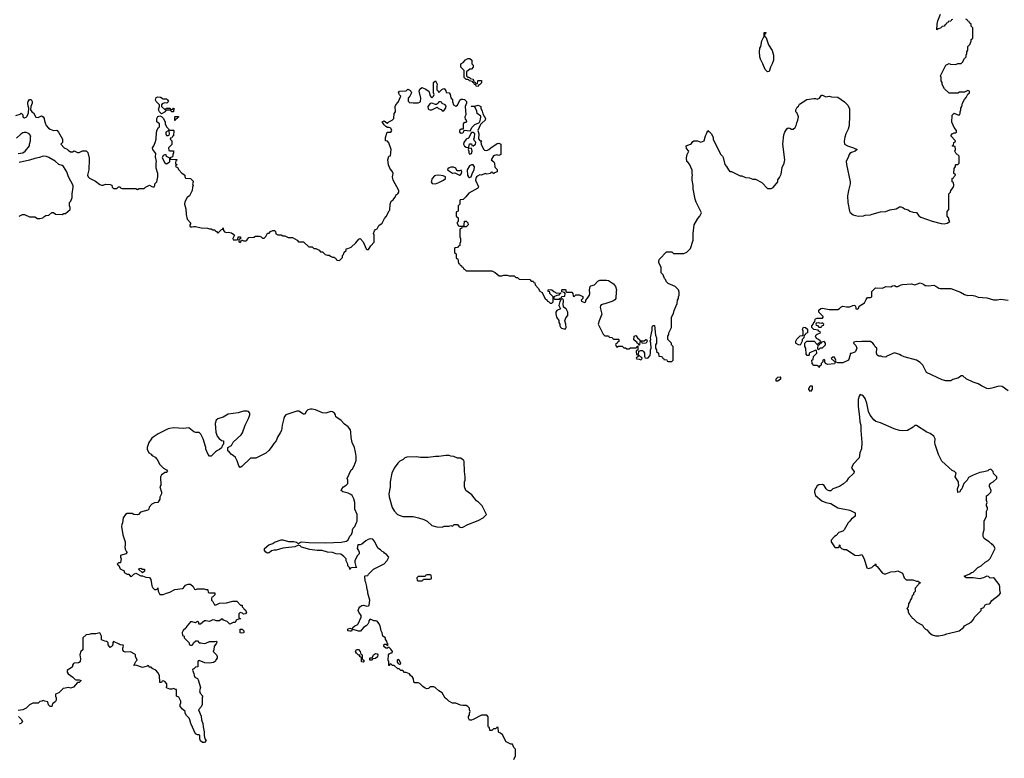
# Model space of a CAD drawing. Header units: inches. Extents: x 2494115 to 2685112, y 774173 to 915163.
# Tile 133 of 215: x 2578455 to 2589954, y 882583 to 891204. Entities that reach past the tile are written whole.
import ezdxf

# ---------------------------------------------------------------- set-up
doc = ezdxf.new("R2010")
doc.units = ezdxf.units.IN
doc.header["$MEASUREMENT"] = 0
for name, color, linetype in [('C5878', 7, 'Continuous'), ('C5879', 7, 'Continuous'), ('C5888', 7, 'Continuous'), ('C5889', 7, 'Continuous')]:
    doc.layers.add(name, color=color, linetype=linetype)

msp = doc.modelspace()

# ---------------------------------------------------------------- linework, layer by layer
at = {"layer": 'C5878', "color": 5, "elevation": 60}
for points in [[(2578754, 890000), (2578765, 889970), (2578790, 889938), (2578810, 889925), (2578850, 889912), (2578890, 889914), (2578910, 889892), (2578954, 889810), (2578954, 889770), (2578934, 889750), (2578974, 889710), (2579010, 889692), (2579020, 889680), (2579050, 889662), (2579070, 889662), (2579090, 889672), (2579130, 889652), (2579150, 889652), (2579190, 889672), (2579230, 889672), (2579250, 889654), (2579267, 889587), (2579267, 889530), (2579261, 889490), (2579261, 889450), (2579248, 889390), (2579255, 889370), (2579270, 889355), (2579341, 889321), (2579390, 889282), (2579410, 889272), (2579430, 889272), (2579456, 889284), (2579510, 889282), (2579531, 889271), (2579534, 889250), (2579550, 889234), (2579590, 889234), (2579608, 889252), (2579630, 889252), (2579638, 889238), (2579650, 889234), (2579810, 889232), (2579830, 889222), (2579850, 889232), (2579907, 889233), (2579926, 889250), (2579970, 889271), (2580000, 889257)], [(2578436, 889644), (2578490, 889651), (2578517, 889670), (2578569, 889730), (2578569, 889751), (2578582, 889790), (2578582, 889838), (2578586, 889850), (2578566, 889870), (2578550, 889878), (2578530, 889886), (2578506, 889886), (2578490, 889882), (2578470, 889869), (2578419, 889821)], [(2578450, 888912), (2578489, 888931), (2578510, 888931), (2578570, 888902), (2578630, 888902), (2578664, 888884), (2578690, 888882), (2578726, 888890), (2578736, 888904), (2578760, 888920), (2578796, 888924), (2578830, 888952), (2578850, 888952), (2578873, 888933), (2578950, 888932), (2578970, 888942), (2578990, 888942), (2579046, 888990), (2579046, 889010), (2579038, 889030), (2579038, 889070), (2579054, 889086), (2579069, 889130), (2579069, 889170), (2579081, 889250), (2579078, 889270), (2579025, 889370), (2579007, 889430), (2578965, 889490), (2578950, 889501), (2578914, 889514), (2578870, 889554), (2578797, 889597), (2578770, 889609), (2578730, 889613), (2578685, 889594), (2578630, 889585), (2578570, 889565), (2578450, 889537)], [(2580000, 886318), (2579990, 886308), (2579965, 886270), (2579942, 886210), (2579942, 886190), (2579962, 886150), (2579991, 886131), (2580000, 886122)], [(2580000, 885549), (2579966, 885514), (2579962, 885490), (2579950, 885478), (2579866, 885454), (2579842, 885430), (2579830, 885424), (2579790, 885429), (2579770, 885439), (2579750, 885442), (2579710, 885442), (2579690, 885428), (2579665, 885390), (2579656, 885330), (2579646, 885310), (2579643, 885290), (2579659, 885190), (2579685, 885110), (2579686, 885070), (2579681, 885050), (2579685, 885025), (2579700, 885000), (2579711, 884990), (2579694, 884970), (2579634, 884950), (2579632, 884930), (2579642, 884910), (2579634, 884870), (2579630, 884866), (2579610, 884866), (2579594, 884850), (2579613, 884833), (2579630, 884794), (2579674, 884770), (2579674, 884750), (2579710, 884734), (2579730, 884734), (2579750, 884705), (2579766, 884710), (2579787, 884733), (2579810, 884742), (2579870, 884714), (2579890, 884714), (2579930, 884698), (2579970, 884692), (2579986, 884670), (2580000, 884595)], [(2580000, 883636), (2579990, 883646), (2579967, 883647), (2579962, 883662), (2579950, 883666), (2579942, 883658), (2579890, 883642), (2579810, 883669), (2579788, 883668), (2579810, 883714), (2579826, 883730), (2579808, 883770), (2579808, 883790), (2579800, 883800), (2579750, 883826), (2579690, 883822), (2579668, 883828), (2579658, 883850), (2579658, 883870), (2579666, 883890), (2579662, 883902), (2579630, 883906), (2579616, 883916), (2579550, 883946), (2579544, 883936), (2579542, 883910), (2579534, 883890), (2579510, 883878), (2579490, 883906), (2579488, 883930), (2579480, 883940), (2579470, 883948), (2579449, 883949), (2579410, 883966), (2579409, 884010), (2579390, 884048), (2579344, 884036), (2579290, 884035), (2579267, 884027), (2579230, 884026), (2579194, 883990), (2579191, 883850), (2579170, 883828), (2579156, 883790), (2579165, 883745), (2579161, 883710), (2579143, 883697), (2579090, 883694), (2579082, 883690), (2579071, 883669), (2579070, 883649), (2579011, 883609), (2579011, 883590), (2579023, 883570), (2579076, 883530), (2579102, 883502), (2579110, 883498), (2579150, 883498), (2579174, 883490), (2579150, 883469), (2579130, 883468), (2579085, 883415), (2579050, 883402), (2579030, 883409), (2578963, 883397), (2578911, 883349), (2578874, 883330), (2578872, 883310), (2578882, 883290), (2578880, 883260), (2578873, 883247), (2578850, 883226), (2578838, 883222), (2578830, 883188), (2578810, 883186), (2578790, 883206), (2578782, 883242), (2578748, 883248), (2578730, 883258), (2578712, 883248), (2578690, 883246), (2578670, 883226), (2578610, 883228), (2578570, 883208), (2578531, 883169), (2578491, 883149), (2578438, 883142)], [(2578442, 883070), (2578475, 883035), (2578486, 883010), (2578470, 882989), (2578450, 882981)]]:
    msp.add_lwpolyline(points, dxfattribs=at)
msp.add_lwpolyline([(2579890, 884746), (2579847, 884787), (2579847, 884793), (2579870, 884802), (2579890, 884791), (2579914, 884790), (2579912, 884768)], close=True, dxfattribs=at)
at = {"layer": 'C5879', "color": 5, "elevation": 60}
msp.add_lwpolyline([(2578410, 890085), (2578459, 890101), (2578472, 890112), (2578492, 890092), (2578492, 890070), (2578510, 890058), (2578530, 890065), (2578543, 890077), (2578557, 890117), (2578562, 890170), (2578554, 890194), (2578552, 890230), (2578555, 890250), (2578570, 890274), (2578574, 890274), (2578590, 890271), (2578601, 890250), (2578601, 890230), (2578585, 890190), (2578582, 890150), (2578598, 890130), (2578616, 890116), (2578645, 890065), (2578670, 890062), (2578710, 890082), (2578731, 890071), (2578742, 890050), (2578745, 890025), (2578754, 890000)], dxfattribs=at)
at = {"layer": 'C5888', "color": 5}
for points, elevation in [([(2580000, 889257), (2580010, 889252), (2580027, 889253), (2580035, 889270), (2580035, 889290), (2580055, 889310), (2580062, 889330), (2580069, 889370), (2580069, 889410), (2580049, 889470), (2580049, 889530), (2580054, 889550), (2580042, 889602), (2580044, 889644), (2580009, 889689), (2580008, 889710), (2580022, 889730), (2580039, 889770), (2580049, 889810), (2580054, 889890), (2580061, 889919), (2580075, 889945), (2580087, 889953), (2580086, 889990), (2580072, 890000)], 60), ([(2580154, 890000), (2580154, 889990), (2580170, 889954), (2580194, 889930), (2580198, 889918), (2580210, 889914), (2580250, 889914), (2580254, 889910), (2580251, 889849), (2580238, 889842), (2580230, 889826), (2580218, 889822), (2580214, 889810), (2580232, 889792), (2580232, 889748), (2580194, 889710), (2580198, 889678), (2580210, 889674), (2580250, 889674), (2580252, 889670), (2580252, 889650), (2580242, 889630), (2580242, 889610), (2580238, 889602), (2580214, 889590), (2580218, 889578), (2580290, 889572), (2580290, 889566), (2580278, 889562), (2580274, 889530), (2580278, 889518), (2580290, 889514), (2580291, 889509), (2580278, 889502), (2580274, 889490), (2580297, 889477), (2580312, 889450), (2580350, 889412), (2580370, 889402), (2580382, 889390), (2580382, 889370), (2580390, 889354), (2580451, 889351), (2580480, 889320), (2580482, 889310), (2580472, 889290), (2580482, 889270), (2580472, 889250), (2580471, 889209), (2580438, 889150), (2580410, 889128), (2580383, 889077), (2580378, 889050), (2580397, 888997), (2580398, 888930), (2580410, 888874), (2580452, 888830), (2580442, 888810), (2580442, 888790), (2580450, 888785), (2580470, 888785), (2580490, 888792), (2580510, 888792), (2580576, 888776), (2580650, 888771), (2580670, 888762), (2580690, 888762), (2580710, 888751), (2580734, 888750), (2580738, 888738), (2580753, 888733), (2580770, 888714), (2580810, 888754), (2580822, 888758), (2580830, 888774), (2580832, 888750), (2580846, 888726), (2580870, 888721), (2580890, 888725), (2580930, 888718), (2580957, 888697), (2580962, 888690), (2580945, 888650), (2580950, 888634), (2580987, 888633), (2581002, 888638), (2581006, 888670), (2581034, 888670), (2581034, 888646), (2581018, 888642), (2581014, 888630), (2581014, 888610), (2581030, 888602), (2581038, 888610), (2581046, 888634), (2581070, 888622), (2581096, 888624), (2581108, 888632), (2581130, 888662), (2581190, 888665), (2581210, 888678), (2581250, 888678), (2581274, 888670), (2581290, 888654), (2581310, 888654), (2581330, 888674), (2581350, 888714), (2581370, 888714), (2581386, 888730), (2581410, 888742), (2581430, 888742), (2581442, 888730), (2581445, 888705), (2581470, 888692), (2581510, 888692), (2581530, 888682), (2581550, 888682), (2581590, 888662), (2581640, 888660), (2581694, 888630), (2581713, 888613), (2581770, 888612), (2581830, 888554), (2581870, 888554), (2581890, 888534), (2581912, 888532), (2581952, 888512), (2581970, 888494), (2581990, 888494), (2582024, 888464), (2582050, 888454), (2582070, 888454), (2582084, 888444), (2582110, 888434), (2582130, 888434), (2582138, 888418), (2582153, 888413), (2582158, 888398), (2582190, 888394), (2582226, 888430), (2582226, 888450), (2582236, 888464), (2582246, 888490), (2582266, 888510), (2582266, 888530), (2582287, 888533), (2582326, 888550), (2582380, 888600), (2582416, 888644), (2582430, 888652), (2582466, 888610), (2582501, 888530), (2582510, 888521), (2582530, 888522), (2582555, 888565), (2582593, 888607), (2582594, 888690), (2582589, 888710), (2582600, 888740), (2582610, 888754), (2582630, 888762), (2582650, 888802), (2582688, 888830), (2582715, 888885), (2582734, 888906), (2582770, 888972), (2582779, 888981), (2582782, 889050), (2582795, 889085), (2582817, 889103), (2582838, 889130), (2582856, 889164), (2582870, 889172), (2582882, 889190), (2582884, 889210), (2582816, 889330), (2582809, 889370), (2582815, 889410), (2582809, 889429), (2582779, 889470), (2582761, 889510), (2582755, 889570), (2582768, 889610), (2582786, 889614), (2582795, 889690), (2582768, 889768), (2582750, 889786), (2582726, 889790), (2582726, 889830), (2582748, 889890), (2582790, 889892), (2582802, 889910), (2582790, 889938), (2582770, 889946), (2582750, 889946), (2582730, 889958), (2582710, 889978), (2582696, 890000)], 60), ([(2582742, 890000), (2582750, 889994), (2582754, 890000)], 60), ([(2583858, 890000), (2583838, 889982), (2583805, 889910), (2583816, 889870), (2583813, 889813), (2583830, 889794), (2583852, 889790), (2583842, 889778), (2583845, 889750), (2583871, 889691), (2583883, 889683), (2583910, 889678), (2583933, 889687), (2583958, 889710), (2584030, 889758), (2584050, 889762), (2584074, 889750), (2584074, 889630), (2584050, 889618), (2584026, 889626), (2583990, 889615), (2583962, 889570), (2583994, 889546), (2584002, 889530), (2584004, 889484), (2584030, 889454), (2584032, 889430), (2584002, 889418), (2583990, 889406), (2583982, 889422), (2583970, 889426), (2583958, 889422), (2583952, 889408), (2583910, 889402), (2583890, 889408), (2583850, 889389), (2583830, 889394), (2583801, 889379), (2583791, 889370), (2583781, 889350), (2583779, 889330), (2583812, 889252), (2583804, 889236), (2583700, 889180), (2583664, 889136), (2583633, 889107), (2583598, 889102), (2583594, 889090), (2583594, 889050), (2583574, 889030), (2583574, 888970), (2583558, 888962), (2583554, 888950), (2583554, 888910), (2583574, 888890), (2583574, 888850), (2583564, 888836), (2583564, 888824), (2583578, 888798), (2583590, 888794), (2583630, 888794), (2583642, 888798), (2583646, 888810), (2583649, 888851), (2583670, 888852), (2583690, 888834), (2583692, 888810), (2583670, 888786), (2583630, 888786), (2583618, 888782), (2583613, 888767), (2583598, 888762), (2583594, 888750), (2583594, 888670), (2583602, 888650), (2583602, 888610), (2583594, 888590), (2583594, 888570), (2583578, 888562), (2583570, 888546), (2583538, 888542), (2583534, 888530), (2583534, 888490), (2583538, 888478), (2583554, 888470), (2583554, 888430), (2583558, 888418), (2583572, 888412), (2583578, 888358), (2583593, 888353), (2583598, 888338), (2583613, 888333), (2583618, 888318), (2583630, 888314), (2583638, 888298), (2583650, 888294), (2583670, 888274), (2583970, 888272), (2584010, 888254), (2584053, 888213), (2584087, 888213), (2584110, 888222), (2584150, 888222), (2584170, 888214), (2584230, 888214), (2584250, 888194), (2584270, 888194), (2584290, 888174), (2584412, 888172), (2584430, 888154), (2584450, 888154), (2584458, 888138), (2584470, 888134), (2584474, 888110), (2584512, 888070), (2584530, 888034), (2584558, 888018), (2584590, 887954), (2584614, 887930), (2584618, 887918), (2584630, 887914), (2584650, 887894), (2584670, 887894), (2584686, 887910), (2584686, 887970), (2584648, 888010), (2584646, 888026), (2584626, 888030), (2584628, 888052), (2584650, 888056), (2584671, 888051), (2584692, 888032), (2584730, 888012), (2584774, 888014), (2584773, 888007), (2584758, 888002), (2584753, 887987), (2584730, 887986), (2584694, 887970), (2584694, 887950), (2584702, 887942), (2584758, 887942), (2584767, 887953), (2584782, 887958), (2584787, 887973), (2584822, 887978), (2584826, 888010), (2584818, 888018), (2584786, 888026), (2584786, 888050), (2584790, 888054), (2584827, 888053), (2584832, 888050), (2584833, 888033), (2584842, 888022), (2584902, 888022), (2584914, 888010), (2584918, 887978), (2584930, 887974), (2584950, 887994), (2584990, 887991), (2585030, 887974), (2585032, 887948), (2585014, 887930), (2585018, 887918), (2585050, 887902), (2585066, 887910), (2585066, 887930), (2585088, 887952), (2585109, 887990), (2585114, 888010), (2585109, 888051), (2585118, 888090), (2585124, 888096), (2585170, 888111), (2585209, 888151), (2585230, 888162), (2585310, 888165), (2585330, 888158), (2585390, 888121), (2585415, 888090), (2585426, 888050), (2585421, 888030), (2585418, 887950), (2585406, 887934), (2585383, 887917), (2585290, 887886), (2585270, 887885), (2585245, 887874), (2585237, 887863), (2585234, 887850), (2585237, 887830), (2585255, 887765), (2585223, 887690), (2585212, 887650), (2585270, 887534), (2585290, 887514), (2585330, 887514), (2585338, 887498), (2585370, 887494), (2585390, 887474), (2585450, 887474), (2585454, 887470), (2585453, 887447), (2585438, 887442), (2585433, 887427), (2585418, 887422), (2585414, 887410), (2585430, 887382), (2585450, 887394), (2585490, 887394), (2585510, 887374), (2585530, 887374), (2585544, 887364), (2585570, 887362), (2585590, 887374), (2585650, 887374), (2585662, 887378), (2585667, 887393), (2585674, 887394), (2585674, 887346), (2585658, 887342), (2585654, 887330), (2585658, 887298), (2585670, 887294), (2585682, 887298), (2585686, 887334), (2585710, 887342), (2585730, 887342), (2585742, 887330), (2585752, 887310), (2585753, 887273), (2585758, 887258), (2585790, 887254), (2585817, 887283), (2585823, 887317), (2585822, 887350), (2585829, 887370), (2585828, 887428), (2585818, 887450), (2585826, 887470), (2585822, 887490), (2585840, 887580), (2585842, 887618), (2585850, 887634), (2585870, 887634), (2585882, 887522), (2585894, 887490), (2585894, 887430), (2585882, 887410), (2585882, 887370), (2585894, 887350), (2585894, 887330), (2585914, 887310), (2585918, 887278), (2585953, 887273), (2585958, 887258), (2585973, 887253), (2585978, 887238), (2586013, 887233), (2586018, 887218), (2586030, 887214), (2586070, 887214), (2586086, 887230), (2586086, 887390), (2586066, 887410), (2586066, 887430), (2586026, 887470), (2586026, 887510), (2586038, 887530), (2586038, 887550), (2586067, 887613), (2586066, 887730), (2586090, 887774), (2586098, 887810), (2586135, 887890), (2586138, 887930), (2586148, 887950), (2586148, 887970), (2586158, 887990), (2586156, 888024), (2586148, 888050), (2586110, 888088), (2586030, 888126), (2586010, 888146), (2585998, 888170), (2585985, 888185), (2585970, 888226), (2585948, 888250), (2585948, 888310), (2585918, 888370), (2585918, 888390), (2585926, 888410), (2586010, 888494), (2586070, 888494), (2586090, 888474), (2586210, 888474), (2586246, 888490), (2586288, 888532), (2586319, 888630), (2586319, 888710), (2586334, 888810), (2586375, 888885), (2586398, 888910), (2586418, 888950), (2586355, 889075), (2586342, 889110), (2586319, 889230), (2586319, 889270), (2586309, 889330), (2586309, 889371), (2586314, 889390), (2586308, 889410), (2586307, 889447), (2586276, 889516), (2586260, 889540), (2586248, 889550), (2586244, 889590), (2586249, 889630), (2586268, 889670), (2586242, 889702), (2586238, 889730), (2586290, 889752), (2586300, 889760), (2586316, 889784), (2586329, 889791), (2586371, 889791), (2586410, 889774), (2586448, 889792), (2586464, 889850), (2586478, 889870), (2586492, 889912), (2586498, 889898), (2586510, 889894), (2586534, 889870), (2586554, 889830), (2586554, 889810), (2586562, 889790), (2586642, 889630), (2586662, 889610), (2586670, 889594), (2586690, 889514), (2586711, 889491), (2586732, 889452), (2586750, 889434), (2586770, 889432), (2586870, 889382), (2586890, 889382), (2586930, 889362), (2586977, 889357), (2587016, 889344), (2587050, 889342), (2587124, 889304), (2587190, 889234), (2587230, 889234), (2587255, 889245), (2587308, 889310), (2587310, 889334), (2587330, 889362), (2587350, 889402), (2587361, 889479), (2587384, 889530), (2587392, 889570), (2587367, 889750), (2587380, 889860), (2587390, 889890), (2587415, 889930), (2587430, 889941), (2587450, 889938), (2587470, 889927), (2587490, 889927), (2587510, 889946), (2587523, 889970), (2587533, 890000)], 60), ([(2583644, 890000), (2583634, 889990), (2583634, 889926), (2583610, 889928), (2583592, 889910), (2583592, 889890), (2583610, 889881), (2583630, 889885), (2583638, 889890), (2583646, 889914), (2583715, 889905), (2583738, 889950), (2583770, 889982), (2583816, 890000)], 60), ([(2588144, 890000), (2588142, 889970), (2588132, 889928), (2588103, 889870), (2588091, 889831), (2588085, 889785), (2588088, 889750), (2588122, 889730), (2588194, 889710), (2588234, 889690), (2588214, 889670), (2588170, 889655), (2588150, 889642), (2588141, 889630), (2588134, 889606), (2588108, 889550), (2588110, 889514), (2588155, 889310), (2588155, 889290), (2588133, 889210), (2588123, 889150), (2588125, 889070), (2588145, 888970), (2588153, 888953), (2588188, 888928), (2588217, 888917), (2588250, 888911), (2588310, 888915), (2588330, 888921), (2588390, 888927), (2588410, 888936), (2588510, 888961), (2588570, 888967), (2588617, 888983), (2588690, 888998), (2588730, 889018), (2588750, 889018), (2588770, 889011), (2588790, 888996), (2588830, 888985), (2588850, 888971), (2588890, 888958), (2588930, 888952), (2588955, 888915), (2588980, 888900), (2589110, 888851), (2589216, 888824), (2589250, 888822), (2589286, 888830), (2589318, 888850), (2589308, 888868), (2589307, 888887), (2589288, 888910), (2589287, 888967), (2589308, 888990), (2589308, 889172), (2589326, 889190), (2589329, 889211), (2589356, 889244), (2589366, 889270), (2589362, 889302), (2589346, 889310), (2589346, 889350), (2589362, 889358), (2589367, 889373), (2589386, 889390), (2589382, 889402), (2589366, 889410), (2589367, 889467), (2589386, 889490), (2589386, 889510), (2589390, 889514), (2589410, 889514), (2589426, 889530), (2589426, 889610), (2589390, 889646), (2589378, 889670), (2589386, 889690), (2589382, 889722), (2589350, 889726), (2589346, 889730), (2589362, 889738), (2589366, 889770), (2589382, 889778), (2589386, 889790), (2589328, 889850), (2589346, 889870), (2589370, 889882), (2589390, 889882), (2589395, 889890), (2589395, 889910), (2589367, 889947), (2589345, 890000)], 60), ([(2590000, 886872), (2589930, 886921), (2589890, 886927), (2589810, 886903), (2589770, 886897), (2589750, 886901), (2589689, 886929), (2589650, 886955), (2589590, 886973), (2589510, 887014), (2589470, 887048), (2589450, 887048), (2589432, 887030), (2589410, 887019), (2589355, 887005), (2589330, 886989), (2589270, 886989), (2589230, 886999), (2589045, 887085), (2589002, 887170), (2588970, 887202), (2588929, 887229), (2588786, 887270), (2588750, 887284), (2588730, 887297), (2588670, 887315), (2588584, 887276), (2588570, 887266), (2588533, 887267), (2588516, 887276), (2588490, 887278), (2588470, 887288), (2588462, 887310), (2588466, 887370), (2588445, 887385), (2588434, 887410), (2588419, 887430), (2588390, 887449), (2588292, 887448), (2588276, 887444), (2588232, 887448), (2588198, 887442), (2588194, 887430), (2588220, 887400), (2588231, 887370), (2588218, 887330), (2588210, 887322), (2588166, 887306), (2588154, 887306), (2588154, 887294), (2588134, 887230), (2588070, 887198), (2588010, 887198), (2587990, 887206), (2587978, 887202), (2587972, 887188), (2587890, 887178), (2587866, 887190), (2587858, 887210), (2587858, 887230), (2587850, 887238), (2587834, 887230), (2587834, 887210), (2587814, 887190), (2587814, 887170), (2587798, 887162), (2587790, 887146), (2587782, 887162), (2587767, 887167), (2587728, 887168), (2587709, 887190), (2587706, 887230), (2587722, 887238), (2587727, 887273), (2587766, 887310), (2587762, 887342), (2587750, 887346), (2587674, 887310), (2587674, 887290), (2587670, 887286), (2587650, 887286), (2587640, 887300), (2587638, 887370), (2587626, 887390), (2587626, 887430), (2587648, 887452), (2587732, 887452), (2587770, 887414), (2587782, 887418), (2587786, 887430), (2587802, 887438), (2587806, 887450), (2587786, 887470), (2587762, 887482), (2587749, 887510), (2587756, 887524), (2587770, 887534), (2587806, 887550), (2587802, 887562), (2587787, 887567), (2587782, 887582), (2587728, 887588), (2587706, 887610), (2587708, 887630), (2587727, 887653), (2587730, 887674), (2587742, 887678), (2587746, 887710), (2587750, 887714), (2587770, 887722), (2587830, 887722), (2587838, 887730), (2587838, 887738), (2587788, 887790), (2587790, 887814), (2587810, 887834), (2587830, 887838), (2587910, 887821), (2588010, 887822), (2588028, 887832), (2588046, 887850), (2588070, 887862), (2588110, 887851), (2588150, 887851), (2588186, 887870), (2588210, 887872), (2588222, 887850), (2588222, 887830), (2588235, 887825), (2588250, 887834), (2588261, 887859), (2588322, 887898), (2588340, 887940), (2588358, 887962), (2588390, 887962), (2588406, 887970), (2588408, 888030), (2588450, 888074), (2588530, 888071), (2588570, 888091), (2588630, 888086), (2588650, 888098), (2588670, 888102), (2588690, 888091), (2588710, 888091), (2588750, 888111), (2588766, 888114), (2588870, 888121), (2588910, 888111), (2588970, 888131), (2589010, 888118), (2589030, 888102), (2589040, 888100), (2589070, 888096), (2589130, 888105), (2589155, 888095), (2589190, 888071), (2589207, 888067), (2589330, 888066), (2589442, 888022), (2589490, 887996), (2589530, 887986), (2589570, 887987), (2589610, 887981), (2589650, 887967), (2589750, 887956), (2589830, 887935), (2589870, 887935), (2589910, 887943), (2590000, 887932)], 40), ([(2584228, 882570), (2584246, 882610), (2584246, 882690), (2584226, 882710), (2584210, 882746), (2584190, 882748), (2584136, 882776), (2584095, 882855), (2584070, 882878), (2584047, 882887), (2584042, 882942), (2584030, 882946), (2584013, 882927), (2583990, 882926), (2583970, 882906), (2583947, 882907), (2583942, 882942), (2583930, 882946), (2583927, 882953), (2583927, 883067), (2583910, 883086), (2583850, 883088), (2583750, 883035), (2583730, 883029), (2583708, 883028), (2583698, 883050), (2583698, 883070), (2583708, 883090), (2583708, 883110), (2583718, 883130), (2583709, 883149), (2583708, 883170), (2583690, 883188), (2583670, 883198), (2583630, 883198), (2583603, 883203), (2583547, 883227), (2583510, 883226), (2583466, 883250), (2583446, 883270), (2583423, 883283), (2583390, 883346), (2583349, 883369), (2583306, 883410), (2583290, 883418), (2583250, 883418), (2583230, 883398), (2583210, 883395), (2583190, 883402), (2583162, 883422), (2583130, 883455), (2583110, 883462), (2583070, 883462), (2583058, 883470), (2583055, 883510), (2583042, 883530), (2583018, 883550), (2583006, 883570), (2582970, 883586), (2582950, 883586), (2582930, 883606), (2582908, 883608), (2582887, 883627), (2582870, 883628), (2582830, 883666), (2582810, 883666), (2582790, 883686), (2582778, 883682), (2582773, 883667), (2582767, 883667), (2582766, 883710), (2582758, 883730), (2582762, 883790), (2582770, 883802), (2582794, 883814), (2582806, 883814), (2582808, 883830), (2582790, 883858), (2582770, 883878), (2582762, 883878), (2582752, 883868), (2582730, 883868), (2582708, 883888), (2582710, 883914), (2582734, 883914), (2582750, 883894), (2582758, 883910), (2582750, 883926), (2582746, 883926), (2582742, 883950), (2582728, 883970), (2582726, 883990), (2582698, 884010), (2582690, 884046), (2582675, 884070), (2582664, 884130), (2582650, 884158), (2582630, 884182), (2582610, 884188), (2582590, 884186), (2582576, 884196), (2582550, 884206), (2582532, 884188), (2582532, 884172), (2582522, 884150), (2582502, 884130), (2582472, 884110), (2582434, 884066), (2582413, 884067), (2582350, 884086), (2582338, 884082), (2582332, 884068), (2582310, 884066), (2582288, 884070), (2582286, 884090), (2582290, 884094), (2582310, 884102), (2582330, 884094), (2582342, 884098), (2582346, 884110), (2582368, 884130), (2582398, 884142), (2582409, 884151), (2582442, 884230), (2582442, 884250), (2582415, 884290), (2582409, 884310), (2582415, 884330), (2582429, 884351), (2582450, 884366), (2582470, 884372), (2582510, 884358), (2582530, 884362), (2582538, 884370), (2582544, 884430), (2582522, 884510), (2582522, 884530), (2582509, 884569), (2582509, 884590), (2582496, 884636), (2582489, 884650), (2582486, 884710), (2582490, 884714), (2582522, 884718), (2582527, 884733), (2582589, 884791), (2582710, 884852), (2582748, 884890), (2582766, 884930), (2582740, 884960), (2582716, 884976), (2582708, 884988), (2582690, 884998), (2582670, 885018), (2582636, 885036), (2582604, 885110), (2582579, 885139), (2582550, 885145), (2582524, 885136), (2582497, 885123), (2582450, 885084), (2582430, 885075), (2582406, 885074), (2582398, 885030), (2582411, 885010), (2582418, 884990), (2582418, 884970), (2582402, 884950), (2582371, 884890), (2582371, 884870), (2582382, 884822), (2582392, 884810), (2582330, 884806), (2582318, 884802), (2582310, 884788), (2582306, 884810), (2582288, 884828), (2582287, 884847), (2582268, 884888), (2582266, 884910), (2582240, 884940), (2582207, 884967), (2582150, 884968), (2582107, 884987), (2582049, 884989), (2581988, 885008), (2581931, 885009), (2581842, 885022), (2581747, 885047), (2581730, 885062), (2581710, 885069), (2581668, 885052), (2581530, 885035), (2581450, 885014), (2581426, 885014), (2581397, 885003), (2581370, 884982), (2581360, 884980), (2581350, 884979), (2581330, 884989), (2581314, 885010), (2581315, 885030), (2581365, 885075), (2581410, 885091), (2581430, 885105), (2581510, 885131), (2581530, 885131), (2581595, 885115), (2581655, 885115), (2581686, 885106), (2581710, 885092), (2581734, 885106), (2581750, 885111), (2581830, 885103), (2582030, 885099), (2582210, 885107), (2582270, 885118), (2582290, 885132), (2582310, 885174), (2582330, 885194), (2582342, 885230), (2582342, 885250), (2582349, 885270), (2582368, 885290), (2582390, 885334), (2582395, 885350), (2582395, 885430), (2582369, 885489), (2582368, 885568), (2582358, 885610), (2582338, 885650), (2582323, 885663), (2582290, 885679), (2582230, 885695), (2582208, 885710), (2582218, 885730), (2582238, 885750), (2582268, 885770), (2582286, 885790), (2582286, 885830), (2582278, 885850), (2582328, 885950), (2582340, 885960), (2582363, 885997), (2582383, 886057), (2582384, 886110), (2582378, 886158), (2582364, 886210), (2582337, 886270), (2582326, 886326), (2582324, 886390), (2582317, 886417), (2582293, 886453), (2582250, 886482), (2582210, 886524), (2582159, 886559), (2582149, 886570), (2582145, 886590), (2582133, 886613), (2582110, 886626), (2582090, 886629), (2582030, 886612), (2581990, 886614), (2581910, 886651), (2581870, 886660), (2581850, 886660), (2581821, 886650), (2581802, 886630), (2581790, 886604), (2581779, 886601), (2581770, 886599), (2581715, 886635), (2581690, 886636), (2581564, 886590), (2581548, 886572), (2581538, 886550), (2581519, 886470), (2581511, 886409), (2581498, 886382), (2581467, 886333), (2581451, 886290), (2581422, 886258), (2581391, 886209), (2581364, 886176), (2581330, 886146), (2581212, 886088), (2581150, 886086), (2581050, 885988), (2581030, 885978), (2581015, 885995), (2580996, 886056), (2580975, 886095), (2580950, 886118), (2580929, 886129), (2580900, 886160), (2580886, 886170), (2580886, 886210), (2580930, 886234), (2580950, 886274), (2581040, 886360), (2581058, 886382), (2581089, 886471), (2581129, 886550), (2581142, 886590), (2581142, 886610), (2581126, 886630), (2581110, 886635), (2581070, 886634), (2581005, 886615), (2580890, 886598), (2580830, 886563), (2580770, 886545), (2580751, 886530), (2580739, 886490), (2580747, 886390), (2580763, 886343), (2580780, 886320), (2580810, 886294), (2580834, 886290), (2580834, 886250), (2580824, 886236), (2580813, 886207), (2580790, 886186), (2580764, 886176), (2580740, 886160), (2580690, 886108), (2580670, 886108), (2580655, 886130), (2580629, 886190), (2580629, 886210), (2580598, 886310), (2580570, 886366), (2580550, 886386), (2580513, 886387), (2580490, 886395), (2580430, 886439), (2580370, 886433), (2580250, 886439), (2580210, 886434), (2580190, 886429), (2580072, 886370), (2580012, 886330), (2580000, 886318)], 60), ([(2580000, 886122), (2580010, 886112), (2580037, 886097), (2580062, 886070), (2580090, 886014), (2580134, 885970), (2580171, 885951), (2580182, 885930), (2580170, 885918), (2580150, 885918), (2580130, 885904), (2580111, 885890), (2580098, 885870), (2580102, 885770), (2580092, 885750), (2580111, 885690), (2580111, 885670), (2580091, 885630), (2580092, 885608), (2580070, 885568), (2580030, 885566), (2580005, 885555), (2580000, 885549)], 60), ([(2580000, 884595), (2580001, 884590), (2580010, 884572), (2580030, 884554), (2580050, 884554), (2580062, 884558), (2580070, 884574), (2580073, 884533), (2580090, 884494), (2580130, 884494), (2580168, 884512), (2580187, 884513), (2580210, 884522), (2580268, 884552), (2580356, 884564), (2580370, 884574), (2580390, 884602), (2580423, 884617), (2580450, 884616), (2580482, 884590), (2580498, 884558), (2580510, 884554), (2580530, 884562), (2580610, 884562), (2580630, 884554), (2580650, 884554), (2580654, 884550), (2580658, 884518), (2580673, 884513), (2580733, 884513), (2580734, 884490), (2580710, 884466), (2580698, 884462), (2580694, 884450), (2580694, 884430), (2580712, 884412), (2580730, 884374), (2580750, 884374), (2580790, 884392), (2580870, 884398), (2580944, 884416), (2580990, 884416), (2581032, 884372), (2581052, 884370), (2581054, 884350), (2581074, 884330), (2581078, 884318), (2581090, 884314), (2581102, 884290), (2581094, 884270), (2581070, 884266), (2581056, 884276), (2581030, 884286), (2581014, 884270), (2581014, 884230), (2581018, 884218), (2581034, 884210), (2581010, 884208), (2580985, 884195), (2580971, 884169), (2580950, 884168), (2580911, 884149), (2580878, 884178), (2580835, 884195), (2580827, 884207), (2580810, 884208), (2580787, 884187), (2580750, 884186), (2580735, 884195), (2580710, 884198), (2580670, 884178), (2580630, 884188), (2580613, 884187), (2580567, 884147), (2580547, 884147), (2580546, 884170), (2580530, 884178), (2580510, 884166), (2580470, 884175), (2580450, 884175), (2580410, 884128), (2580397, 884103), (2580365, 884075), (2580354, 884050), (2580358, 884018), (2580374, 884010), (2580374, 883990), (2580434, 883930), (2580434, 883910), (2580450, 883905), (2580470, 883905), (2580478, 883910), (2580486, 883930), (2580513, 883953), (2580530, 883954), (2580550, 883932), (2580570, 883932), (2580610, 883923), (2580630, 883927), (2580670, 883947), (2580735, 883945), (2580751, 883951), (2580754, 883950), (2580758, 883938), (2580750, 883918), (2580725, 883890), (2580722, 883850), (2580714, 883830), (2580754, 883790), (2580762, 883770), (2580762, 883750), (2580746, 883734), (2580742, 883718), (2580720, 883700), (2580670, 883694), (2580616, 883696), (2580550, 883726), (2580538, 883722), (2580534, 883710), (2580534, 883650), (2580510, 883646), (2580490, 883626), (2580478, 883622), (2580474, 883610), (2580490, 883574), (2580492, 883550), (2580502, 883530), (2580530, 883514), (2580540, 883500), (2580565, 883410), (2580556, 883370), (2580563, 883343), (2580592, 883310), (2580585, 883295), (2580586, 883210), (2580575, 883185), (2580542, 883150), (2580574, 883074), (2580577, 883030), (2580594, 882990), (2580596, 882950), (2580611, 882890), (2580611, 882850), (2580618, 882810), (2580631, 882790), (2580612, 882768), (2580590, 882768), (2580565, 882785), (2580558, 882810), (2580558, 882850), (2580550, 882858), (2580530, 882858), (2580510, 882868), (2580454, 882990), (2580444, 883030), (2580434, 883050), (2580403, 883083), (2580388, 883110), (2580386, 883130), (2580356, 883156), (2580329, 883189), (2580329, 883210), (2580338, 883230), (2580338, 883250), (2580315, 883295), (2580288, 883310), (2580286, 883386), (2580274, 883386), (2580250, 883398), (2580230, 883388), (2580210, 883388), (2580170, 883406), (2580168, 883412), (2580175, 883425), (2580173, 883453), (2580150, 883478), (2580130, 883486), (2580118, 883482), (2580112, 883468), (2580090, 883468), (2580086, 883550), (2580070, 883586), (2580046, 883610), (2580010, 883626), (2580000, 883636)], 60)]:
    msp.add_lwpolyline(points, dxfattribs=dict(at, elevation=elevation))
for points, elevation in [([(2580190, 889906), (2580162, 889890), (2580162, 889870), (2580170, 889854), (2580190, 889854), (2580202, 889858), (2580206, 889870), (2580202, 889902)], 60), ([(2583750, 889889), (2583730, 889888), (2583698, 889822), (2583670, 889809), (2583644, 889770), (2583639, 889750), (2583648, 889728), (2583670, 889716), (2583690, 889714), (2583702, 889718), (2583710, 889754), (2583730, 889754), (2583734, 889734), (2583750, 889732), (2583778, 889750), (2583782, 889770), (2583779, 889779), (2583766, 889790), (2583758, 889810), (2583768, 889832), (2583769, 889870)], 60), ([(2583730, 889706), (2583698, 889702), (2583694, 889690), (2583702, 889670), (2583702, 889650), (2583710, 889634), (2583730, 889642), (2583738, 889670)], 60), ([(2580150, 889628), (2580130, 889618), (2580118, 889590), (2580150, 889532), (2580170, 889522), (2580200, 889540), (2580208, 889550), (2580208, 889588), (2580169, 889609), (2580166, 889626)], 60), ([(2583523, 889483), (2583490, 889482), (2583470, 889475), (2583457, 889463), (2583451, 889450), (2583510, 889412), (2583538, 889418), (2583590, 889388), (2583598, 889390), (2583614, 889410), (2583618, 889430), (2583610, 889446), (2583590, 889438), (2583570, 889438), (2583562, 889442), (2583548, 889470)], 60), ([(2583730, 889509), (2583710, 889498), (2583683, 889450), (2583684, 889390), (2583696, 889370), (2583710, 889362), (2583729, 889371), (2583745, 889416), (2583764, 889450), (2583768, 889488), (2583750, 889508)], 60), ([(2583350, 889389), (2583314, 889386), (2583300, 889380), (2583272, 889350), (2583259, 889310), (2583272, 889292), (2583310, 889287), (2583350, 889302), (2583404, 889330), (2583429, 889350), (2583429, 889370), (2583402, 889382)], 60), ([(2584790, 887946), (2584778, 887942), (2584764, 887916), (2584752, 887870), (2584772, 887830), (2584730, 887808), (2584718, 887790), (2584718, 887770), (2584725, 887730), (2584752, 887692), (2584752, 887670), (2584762, 887650), (2584762, 887630), (2584770, 887614), (2584784, 887604), (2584810, 887594), (2584830, 887594), (2584838, 887610), (2584834, 887650), (2584822, 887690), (2584835, 887725), (2584858, 887750), (2584858, 887790), (2584838, 887830), (2584806, 887850), (2584802, 887890), (2584808, 887910), (2584807, 887927), (2584802, 887942)], 60), ([(2587830, 887666), (2587810, 887658), (2587790, 887666), (2587758, 887662), (2587754, 887650), (2587758, 887638), (2587773, 887633), (2587790, 887614), (2587810, 887614), (2587822, 887618), (2587827, 887633), (2587842, 887638), (2587846, 887650)], 40), ([(2587570, 887406), (2587550, 887408), (2587523, 887423), (2587518, 887430), (2587518, 887450), (2587530, 887474), (2587570, 887514), (2587602, 887518), (2587606, 887530), (2587606, 887570), (2587598, 887590), (2587600, 887600), (2587610, 887614), (2587632, 887612), (2587654, 887590), (2587654, 887550), (2587638, 887542), (2587630, 887526), (2587618, 887522), (2587614, 887490), (2587594, 887470), (2587594, 887450)], 40), ([(2585710, 887454), (2585750, 887454), (2585766, 887470), (2585774, 887470), (2585782, 887450), (2585770, 887428), (2585730, 887426), (2585722, 887442), (2585710, 887446), (2585698, 887442), (2585694, 887410), (2585690, 887406), (2585686, 887406), (2585682, 887422), (2585667, 887427), (2585662, 887442), (2585650, 887446), (2585628, 887468), (2585630, 887512), (2585650, 887518), (2585655, 887515), (2585672, 887492), (2585694, 887470), (2585698, 887458)], 60), ([(2587850, 887446), (2587818, 887442), (2587813, 887427), (2587798, 887422), (2587793, 887407), (2587778, 887402), (2587774, 887370), (2587778, 887358), (2587790, 887354), (2587807, 887373), (2587830, 887374), (2587866, 887410), (2587866, 887430)], 40), ([(2585690, 887286), (2585678, 887282), (2585673, 887267), (2585658, 887262), (2585654, 887250), (2585664, 887244), (2585690, 887242), (2585710, 887234), (2585726, 887250), (2585722, 887262), (2585707, 887267)], 60), ([(2587970, 887266), (2587950, 887266), (2587934, 887250), (2587970, 887214), (2587982, 887218), (2587986, 887230)], 40), ([(2587290, 886986), (2587290, 887014), (2587310, 887032), (2587336, 887036), (2587342, 887030), (2587342, 887010), (2587310, 886986)], 40), ([(2587690, 886866), (2587670, 886886), (2587670, 886894), (2587688, 886930), (2587712, 886932), (2587712, 886890)], 40), ([(2588270, 886828), (2588258, 886810), (2588248, 886772), (2588247, 886690), (2588265, 886570), (2588268, 886510), (2588279, 886470), (2588279, 886410), (2588291, 886269), (2588286, 886194), (2588266, 886150), (2588258, 886090), (2588190, 886015), (2588176, 885990), (2588171, 885970), (2588199, 885930), (2588196, 885910), (2588130, 885848), (2588110, 885818), (2588075, 885785), (2588030, 885755), (2587950, 885729), (2587930, 885704), (2587910, 885705), (2587890, 885713), (2587873, 885730), (2587850, 885769), (2587830, 885779), (2587790, 885775), (2587770, 885762), (2587738, 885710), (2587736, 885690), (2587751, 885651), (2587825, 885590), (2587870, 885567), (2587930, 885556), (2588010, 885506), (2588150, 885481), (2588212, 885450), (2588211, 885409), (2588191, 885389), (2588170, 885378), (2588151, 885350), (2588131, 885330), (2588085, 885250), (2588070, 885235), (2588021, 885219), (2587990, 885182), (2587972, 885170), (2587932, 885130), (2587932, 885110), (2587972, 885052), (2587984, 885044), (2588016, 885044), (2588027, 885053), (2588030, 885074), (2588034, 885070), (2588034, 885050), (2588054, 885030), (2588082, 885022), (2588110, 885021), (2588210, 884952), (2588250, 884951), (2588290, 884962), (2588316, 884910), (2588350, 884805), (2588370, 884798), (2588406, 884810), (2588430, 884834), (2588442, 884838), (2588450, 884854), (2588454, 884850), (2588454, 884830), (2588470, 884822), (2588530, 884745), (2588550, 884738), (2588570, 884738), (2588630, 884758), (2588684, 884764), (2588710, 884771), (2588764, 884744), (2588785, 884690), (2588807, 884667), (2588885, 884665), (2588930, 884651), (2588954, 884650), (2588958, 884638), (2588974, 884630), (2588958, 884622), (2588954, 884610), (2588914, 884570), (2588914, 884530), (2588894, 884510), (2588894, 884490), (2588878, 884482), (2588872, 884448), (2588853, 884427), (2588852, 884408), (2588834, 884390), (2588832, 884348), (2588814, 884330), (2588832, 884312), (2588833, 884293), (2588844, 884264), (2588874, 884230), (2588878, 884218), (2588890, 884214), (2588934, 884170), (2588997, 884137), (2589010, 884114), (2589034, 884090), (2589050, 884082), (2589078, 884050), (2589110, 884023), (2589150, 884011), (2589190, 884011), (2589250, 884023), (2589285, 884035), (2589428, 884070), (2589478, 884110), (2589489, 884131), (2589568, 884172), (2589596, 884204), (2589606, 884230), (2589686, 884310), (2589686, 884330), (2589715, 884345), (2589730, 884374), (2589750, 884382), (2589776, 884384), (2589790, 884392), (2589810, 884425), (2589895, 884490), (2589909, 884510), (2589902, 884550), (2589903, 884583), (2589895, 884610), (2589840, 884680), (2589830, 884688), (2589790, 884686), (2589770, 884706), (2589750, 884708), (2589710, 884688), (2589693, 884687), (2589670, 884678), (2589590, 884689), (2589509, 884689), (2589486, 884710), (2589550, 884738), (2589570, 884752), (2589590, 884754), (2589646, 884810), (2589686, 884830), (2589730, 884874), (2589766, 884890), (2589790, 884914), (2589846, 885030), (2589830, 885066), (2589815, 885075), (2589808, 885088), (2589794, 885094), (2589778, 885110), (2589735, 885135), (2589718, 885150), (2589709, 885170), (2589708, 885210), (2589718, 885250), (2589718, 885350), (2589746, 885410), (2589747, 885467), (2589758, 885490), (2589758, 885510), (2589748, 885530), (2589748, 885550), (2589755, 885570), (2589747, 885593), (2589747, 885647), (2589770, 885662), (2589798, 885690), (2589802, 885710), (2589783, 885757), (2589782, 885770), (2589788, 885790), (2589826, 885810), (2589866, 885850), (2589866, 885870), (2589830, 885906), (2589826, 885930), (2589798, 885958), (2589774, 885950), (2589762, 885938), (2589715, 885925), (2589670, 885919), (2589590, 885889), (2589538, 885862), (2589522, 885830), (2589481, 885790), (2589458, 885730), (2589445, 885715), (2589432, 885690), (2589410, 885686), (2589408, 885728), (2589422, 885770), (2589421, 885790), (2589419, 885810), (2589382, 885870), (2589394, 885910), (2589374, 885930), (2589344, 885944), (2589225, 886050), (2589186, 886130), (2589147, 886247), (2589141, 886270), (2589145, 886310), (2589130, 886344), (2589090, 886374), (2589048, 886390), (2588930, 886469), (2588910, 886469), (2588891, 886449), (2588822, 886410), (2588770, 886406), (2588730, 886410), (2588667, 886427), (2588510, 886498), (2588454, 886514), (2588430, 886533), (2588388, 886588), (2588369, 886630), (2588349, 886730), (2588330, 886782), (2588310, 886809), (2588290, 886822)], 60), ([(2583470, 886118), (2583430, 886118), (2583350, 886104), (2583310, 886104), (2583225, 886095), (2583135, 886095), (2583090, 886102), (2582976, 886096), (2582954, 886090), (2582934, 886070), (2582894, 886050), (2582870, 886026), (2582830, 885968), (2582803, 885910), (2582781, 885810), (2582783, 885750), (2582767, 885670), (2582770, 885634), (2582806, 885510), (2582830, 885472), (2582867, 885427), (2582930, 885405), (2583050, 885406), (2583114, 885390), (2583174, 885370), (2583214, 885350), (2583270, 885302), (2583326, 885286), (2583390, 885282), (2583413, 885293), (2583470, 885294), (2583490, 885302), (2583510, 885294), (2583528, 885312), (2583570, 885312), (2583586, 885286), (2583610, 885278), (2583630, 885281), (2583690, 885311), (2583810, 885358), (2583866, 885390), (2583906, 885430), (2583858, 885530), (2583813, 885573), (2583789, 885589), (2583737, 885657), (2583664, 885710), (2583649, 885750), (2583649, 885810), (2583656, 885830), (2583658, 885870), (2583649, 885931), (2583647, 886047), (2583642, 886062), (2583630, 886066), (2583607, 886087), (2583570, 886088), (2583527, 886107), (2583490, 886108)], 60), ([(2583250, 884726), (2583210, 884726), (2583198, 884722), (2583190, 884706), (2583110, 884706), (2583094, 884690), (2583098, 884658), (2583110, 884654), (2583150, 884654), (2583162, 884658), (2583170, 884674), (2583250, 884674), (2583262, 884678), (2583266, 884690), (2583262, 884722)], 60), ([(2581050, 884042), (2581029, 884049), (2581029, 884091), (2581054, 884090), (2581074, 884070), (2581074, 884050), (2581070, 884049)], 60), ([(2582470, 883706), (2582448, 883710), (2582447, 883747), (2582442, 883762), (2582428, 883768), (2582426, 883786), (2582410, 883788), (2582388, 883810), (2582378, 883830), (2582390, 883852), (2582410, 883854), (2582432, 883830), (2582438, 883798), (2582454, 883790), (2582454, 883750), (2582458, 883738), (2582474, 883730), (2582474, 883710)], 60), ([(2582570, 883729), (2582546, 883730), (2582546, 883750), (2582550, 883754), (2582570, 883754), (2582588, 883790), (2582600, 883800), (2582610, 883805), (2582630, 883802), (2582638, 883790), (2582633, 883767), (2582610, 883749), (2582578, 883742)], 60), ([(2582870, 883738), (2582865, 883730), (2582864, 883704), (2582874, 883690), (2582890, 883682), (2582898, 883682), (2582906, 883690), (2582890, 883726)], 60)]:
    msp.add_lwpolyline(points, close=True, dxfattribs=dict(at, elevation=elevation))
at = {"layer": 'C5889', "color": 5, "elevation": 60}
for points in [[(2589350, 891206), (2589338, 891202), (2589330, 891186), (2589298, 891182), (2589293, 891167), (2589278, 891162), (2589273, 891147), (2589258, 891142), (2589253, 891127), (2589230, 891126), (2589210, 891106), (2589182, 891098), (2589167, 891087), (2589169, 891151), (2589178, 891190), (2589208, 891270)], [(2589345, 890000), (2589343, 890003), (2589346, 890090), (2589370, 890112), (2589410, 890094), (2589430, 890094), (2589438, 890110), (2589438, 890130), (2589448, 890150), (2589448, 890170), (2589458, 890190), (2589468, 890230), (2589488, 890272), (2589510, 890294), (2589527, 890333), (2589546, 890350), (2589546, 890370), (2589530, 890378), (2589490, 890358), (2589430, 890358), (2589410, 890348), (2589310, 890346), (2589256, 890396), (2589228, 890448), (2589228, 890470), (2589218, 890490), (2589218, 890530), (2589209, 890550), (2589270, 890674), (2589309, 890691), (2589325, 890685), (2589390, 890682), (2589410, 890692), (2589450, 890692), (2589468, 890710), (2589488, 890750), (2589508, 890770), (2589508, 890790), (2589518, 890810), (2589518, 890830), (2589528, 890850), (2589528, 890892), (2589550, 890914), (2589567, 890953), (2589568, 890972), (2589586, 890990), (2589586, 891110), (2589566, 891130), (2589566, 891150), (2589547, 891167), (2589542, 891182), (2589527, 891187), (2589522, 891202), (2589506, 891210)], [(2582754, 890000), (2582756, 890004), (2582780, 890020), (2582806, 890030), (2582826, 890050), (2582828, 890110), (2582846, 890130), (2582842, 890190), (2582849, 890211), (2582877, 890243), (2582906, 890310), (2582890, 890326), (2582878, 890350), (2582889, 890371), (2582970, 890374), (2582990, 890392), (2583010, 890382), (2583022, 890370), (2583031, 890350), (2583012, 890310), (2582992, 890290), (2582992, 890252), (2583010, 890234), (2583030, 890238), (2583050, 890232), (2583107, 890233), (2583130, 890242), (2583135, 890250), (2583139, 890290), (2583121, 890370), (2583130, 890394), (2583150, 890414), (2583190, 890398), (2583232, 890370), (2583239, 890359), (2583250, 890314), (2583260, 890300), (2583270, 890292), (2583288, 890310), (2583295, 890330), (2583288, 890350), (2583289, 890470), (2583310, 890492), (2583331, 890450), (2583325, 890430), (2583325, 890385), (2583337, 890377), (2583350, 890354), (2583386, 890390), (2583410, 890402), (2583418, 890398), (2583432, 890372), (2583434, 890354), (2583471, 890351), (2583482, 890330), (2583491, 890291), (2583511, 890270), (2583511, 890250), (2583522, 890210), (2583550, 890196), (2583570, 890205), (2583594, 890266), (2583610, 890278), (2583630, 890278), (2583650, 890271), (2583672, 890250), (2583672, 890230), (2583658, 890190), (2583665, 890095), (2583652, 890070), (2583658, 890038), (2583670, 890034), (2583674, 890010), (2583670, 890006), (2583650, 890006), (2583644, 890000)], [(2587533, 890000), (2587542, 890030), (2587550, 890070), (2587535, 890114), (2587518, 890130), (2587518, 890150), (2587536, 890184), (2587550, 890194), (2587563, 890217), (2587649, 890271), (2587730, 890283), (2587750, 890283), (2587770, 890276), (2587795, 890290), (2587818, 890322), (2587830, 890325), (2587870, 890302), (2587910, 890311), (2587936, 890304), (2588010, 890298), (2588086, 890246), (2588125, 890205), (2588145, 890165), (2588148, 890050), (2588144, 890000)], [(2583816, 890000), (2583819, 890001), (2583828, 890010), (2583838, 890042), (2583842, 890070), (2583839, 890079), (2583798, 890110), (2583795, 890135), (2583770, 890186), (2583726, 890190), (2583730, 890194), (2583770, 890194), (2583810, 890205), (2583842, 890190), (2583842, 890170), (2583857, 890137), (2583864, 890104), (2583896, 890050), (2583891, 890030), (2583858, 890000)], [(2580072, 890000), (2580058, 890010), (2580058, 890050), (2580070, 890074), (2580090, 890082), (2580110, 890074), (2580130, 890054), (2580154, 890010), (2580154, 890000)], [(2582696, 890000), (2582689, 890011), (2582710, 890025), (2582742, 890000)]]:
    msp.add_lwpolyline(points, dxfattribs=at)
for points in [[(2587190, 890594), (2587161, 890621), (2587135, 890690), (2587105, 890745), (2587100, 890770), (2587097, 890830), (2587101, 890870), (2587110, 890892), (2587123, 890957), (2587149, 891010), (2587150, 891054), (2587170, 891054), (2587170, 891046), (2587158, 891042), (2587154, 891010), (2587170, 891002), (2587174, 890994), (2587200, 890910), (2587245, 890845), (2587258, 890790), (2587259, 890730), (2587245, 890690), (2587223, 890650), (2587210, 890598)], [(2583790, 890454), (2583802, 890458), (2583806, 890490), (2583810, 890494), (2583850, 890494), (2583850, 890466), (2583830, 890446), (2583818, 890442), (2583810, 890426), (2583787, 890427), (2583782, 890442), (2583767, 890447), (2583762, 890462), (2583746, 890470), (2583742, 890482), (2583706, 890490), (2583702, 890502), (2583690, 890506), (2583670, 890506), (2583646, 890530), (2583646, 890610), (2583608, 890650), (2583608, 890690), (2583635, 890705), (2583663, 890737), (2583688, 890752), (2583714, 890750), (2583734, 890730), (2583734, 890690), (2583750, 890674), (2583752, 890648), (2583732, 890628), (2583713, 890627), (2583690, 890606), (2583678, 890602), (2583674, 890590), (2583674, 890550), (2583693, 890533), (2583714, 890530), (2583718, 890518), (2583751, 890511), (2583758, 890478), (2583773, 890473), (2583778, 890458)], [(2580130, 890282), (2580170, 890282), (2580182, 890270), (2580192, 890250), (2580172, 890228), (2580145, 890235), (2580120, 890220), (2580112, 890210), (2580112, 890190), (2580150, 890154), (2580162, 890158), (2580166, 890170), (2580173, 890173), (2580212, 890172), (2580218, 890158), (2580230, 890154), (2580242, 890158), (2580250, 890172), (2580254, 890170), (2580252, 890128), (2580230, 890128), (2580222, 890142), (2580207, 890147), (2580173, 890147), (2580158, 890142), (2580154, 890130), (2580110, 890106), (2580087, 890127), (2580078, 890150), (2580088, 890190), (2580088, 890210), (2580049, 890249), (2580043, 890263), (2580050, 890294), (2580070, 890302), (2580100, 890300)], [(2583370, 890246), (2583350, 890246), (2583342, 890230), (2583324, 890216), (2583310, 890215), (2583270, 890229), (2583250, 890225), (2583221, 890190), (2583224, 890164), (2583235, 890155), (2583250, 890151), (2583270, 890151), (2583330, 890182), (2583346, 890166), (2583376, 890156), (2583390, 890142), (2583410, 890142), (2583430, 890174), (2583435, 890195), (2583426, 890210), (2583390, 890226), (2583382, 890242)], [(2580266, 890026), (2580266, 890070), (2580270, 890074), (2580310, 890074), (2580310, 890066), (2580298, 890062), (2580294, 890050), (2580278, 890042), (2580270, 890026)]]:
    msp.add_lwpolyline(points, close=True, dxfattribs=at)

doc.saveas('drawing.dxf')
